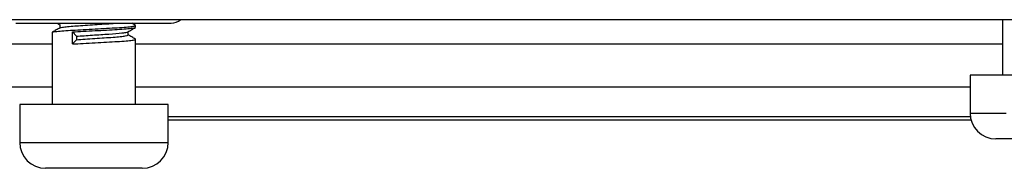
# Model space of a CAD drawing. Header units: millimetres. Extents: x -1263 to 1500, y -1080 to 1468.
# Tile 4 of 166: x -418 to -361, y -195 to -187. Entities that reach past the tile are written whole.
import ezdxf

# ---------------------------------------------------------------- set-up
doc = ezdxf.new("R2010")
doc.units = ezdxf.units.MM

msp = doc.modelspace()

# ---------------------------------------------------------------- linework, layer by layer
at = {"color": 7, "linetype": 'Continuous', "lineweight": 25}
for p, q in [((-352.568, -186.695), (-439.227, -186.695)), ((-418.568, -186.895), (-409.568, -186.895)), ((-416.18, -186.895), (-416.019, -186.989)), ((-416.019, -186.981), (-416.019, -187.175)), ((-361.421, -186.695), (-361.421, -189.901)), ((-416.452, -187.432), (-416.452, -191.601)), ((-415.279, -187.401), (-415.056, -187.651)), ((-415.279, -188.101), (-415.279, -187.401)), ((-412.054, -187.581), (-412.054, -187.389)), ((-411.621, -187.132), (-411.621, -187.032)), ((-443.748, -188.095), (-416.452, -188.095)), ((-415.056, -187.851), (-415.279, -188.101)), ((-415.056, -187.651), (-415.056, -187.851)), ((-411.621, -191.601), (-411.621, -187.832)), ((-411.621, -188.095), (-361.421, -188.095)), ((-363.306, -189.901), (-363.306, -192.095)), ((-354.706, -189.901), (-363.306, -189.901)), ((-416.452, -190.595), (-446.097, -190.595)), ((-363.306, -190.595), (-411.621, -190.595)), ((-418.336, -191.601), (-418.336, -193.795)), ((-409.736, -191.601), (-418.336, -191.601)), ((-409.736, -193.795), (-409.736, -191.601)), ((-409.736, -192.295), (-363.292, -192.295)), ((-405.953, -192.495), (-363.251, -192.495)), ((-360.446, -193.595), (-361.806, -193.595)), ((-415.477, -195.295), (-416.836, -195.295)), ((-411.236, -195.295), (-415.477, -195.295))]:
    msp.add_line(p, q, dxfattribs=at)
at = {"color": 250, "linetype": 'Continuous', "lineweight": 25}
for p, q in [((-363.306, -192.095), (-361.218, -192.095)), ((-418.336, -193.795), (-416.249, -193.795)), ((-416.249, -193.795), (-409.736, -193.795))]:
    msp.add_line(p, q, dxfattribs=at)
at = {"color": 7, "linetype": 'Continuous', "lineweight": 25}
for centre, radius, start, end in [((-409.568, -186.045), 0.85, 270, 310.1192), ((-361.806, -192.095), 1.5, 180, 270), ((-416.836, -193.795), 1.5, 180, 270), ((-411.236, -193.795), 1.5, 270, 0)]:
    msp.add_arc(centre, radius, start, end, dxfattribs=at)
for points, knots in [([(-416.002, -187.165), (-415.963, -187.154), (-415.885, -187.131), (-415.58, -187.093), (-415.273, -187.067), (-414.93, -187.042), (-414.548, -187.015), (-413.984, -186.978), (-413.43, -186.943), (-413.02, -186.915), (-412.841, -186.899), (-412.798, -186.895)], [0, 0, 0, 0, 0.130964, 0.265618, 0.399201, 0.424103, 0.556876, 0.691749, 0.823691, 0.957406, 1, 1, 1, 1]), ([(-411.628, -187.022), (-411.7, -186.98), (-411.773, -186.937), (-411.846, -186.895), (-411.846, -186.895)], [0, 0, 0, 0, 0.99742, 1, 1, 1, 1]), ([(-416.427, -187.432), (-416.433, -187.426), (-416.45, -187.408), (-416.274, -187.381), (-415.922, -187.343), (-415.543, -187.317), (-415.125, -187.292), (-414.659, -187.265), (-413.974, -187.228), (-413.292, -187.193), (-412.67, -187.157), (-412.156, -187.119), (-411.798, -187.086), (-411.611, -187.052), (-411.637, -187.031), (-411.647, -187.022)], [0, 0, 0, 0, 0.039996, 0.1267874, 0.2155762, 0.3036598, 0.3200812, 0.4076331, 0.496565, 0.5835698, 0.6717408, 0.7604877, 0.8472642, 0.9358786, 1, 1, 1, 1]), ([(-416.002, -187.165), (-416.074, -187.207), (-416.219, -187.291), (-416.364, -187.375), (-416.436, -187.417)], [0, 0, 0, 0, 0.499854, 1, 1, 1, 1]), ([(-415.279, -187.401), (-415.075, -187.389), (-414.664, -187.366), (-413.972, -187.328), (-413.292, -187.293), (-412.67, -187.257), (-412.155, -187.219), (-411.8, -187.186), (-411.622, -187.155), (-411.639, -187.137), (-411.645, -187.132)], [0, 0, 0, 0, 0.1334913, 0.2690866, 0.4017437, 0.5361789, 0.6714921, 0.8038011, 0.9389124, 1, 1, 1, 1]), ([(-415.056, -187.651), (-414.783, -187.631), (-414.453, -187.609), (-413.958, -187.576), (-413.793, -187.566), (-413.478, -187.546), (-413.324, -187.536), (-412.88, -187.504), (-412.615, -187.481), (-412.332, -187.451), (-412.255, -187.441), (-412.134, -187.42), (-412.091, -187.409), (-412.07, -187.398)], [0, 0, 0, 0, 0.25, 0.25, 0.375, 0.375, 0.5, 0.5, 0.75, 0.75, 0.875, 0.875, 1, 1, 1, 1]), ([(-415.056, -187.851), (-414.889, -187.839), (-414.551, -187.816), (-413.984, -187.778), (-413.426, -187.743), (-412.915, -187.707), (-412.492, -187.669), (-412.201, -187.636), (-412.054, -187.605), (-412.069, -187.587), (-412.073, -187.581)], [0, 0, 0, 0, 0.133255, 0.268616, 0.401036, 0.535236, 0.670315, 0.802387, 0.937263, 1, 1, 1, 1]), ([(-412.066, -187.396), (-411.993, -187.354), (-411.848, -187.27), (-411.703, -187.186), (-411.631, -187.144)], [0, 0, 0, 0, 0.499864, 1, 1, 1, 1]), ([(-411.628, -187.822), (-411.7, -187.78), (-411.842, -187.697), (-411.984, -187.615), (-412.054, -187.575)], [0, 0, 0, 0, 0.51098, 1, 1, 1, 1]), ([(-415.279, -188.101), (-415.075, -188.089), (-414.664, -188.066), (-413.972, -188.028), (-413.292, -187.993), (-412.67, -187.957), (-412.156, -187.919), (-411.798, -187.886), (-411.611, -187.852), (-411.637, -187.831), (-411.647, -187.822)], [0, 0, 0, 0, 0.128769, 0.259567, 0.387532, 0.517211, 0.647737, 0.775366, 0.905697, 1, 1, 1, 1]), ([(-409.736, -192.482), (-409.376, -192.484), (-408.164, -192.49), (-406.828, -192.493), (-405.89, -192.495)], [0, 0, 0, 0, 0.297211, 1, 1, 1, 1])]:
    msp.add_open_spline(points, degree=3, knots=knots, dxfattribs=at)

doc.saveas('drawing.dxf')
